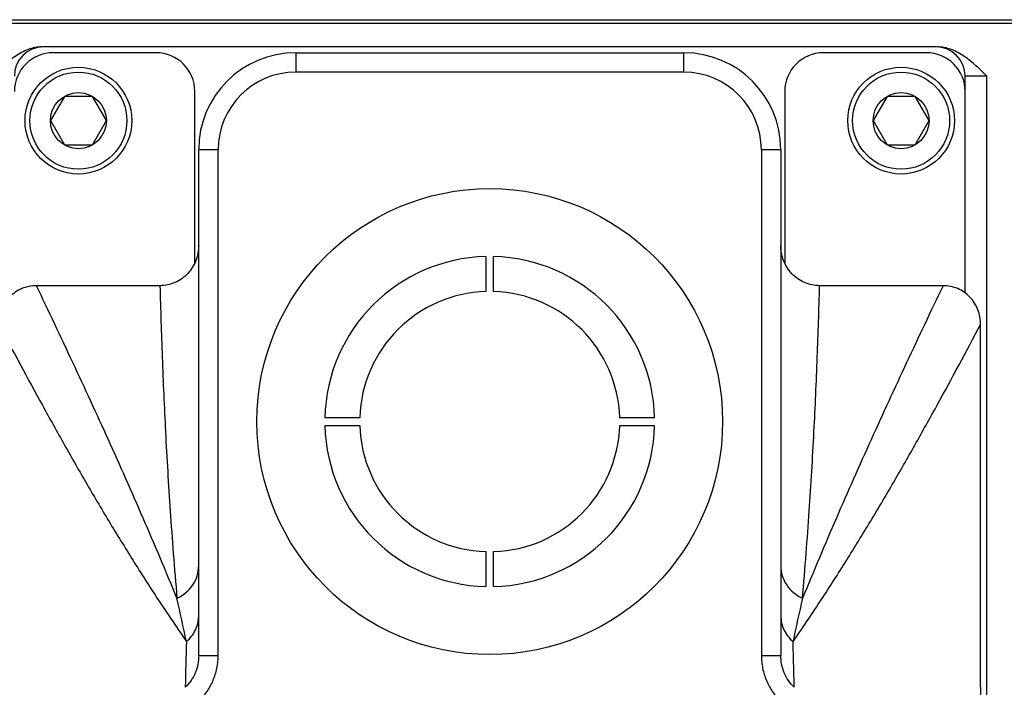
# Model space of a CAD drawing. Header units: millimetres. Extents: x 20 to 4180, y 42 to 2950.
# Tile 45 of 133: x 3345 to 3408, y 537 to 580. Entities that reach past the tile are written whole.
import ezdxf

# ---------------------------------------------------------------- set-up
doc = ezdxf.new("R2010")
doc.units = ezdxf.units.MM
doc.header["$LTSCALE"] = 231.275
doc.layers.add('BASE_ASM_PBL6', color=7, linetype='CONTINUOUS')
doc.layers.add('RIGHT_VIEW_VBL5', color=7, linetype='CONTINUOUS')

# ---------------------------------------------------------------- blocks, each defined once
blk = doc.blocks.new('BASE_ASM_PBL6', base_point=(3482.286, 559.915))
at = {"layer": 'BASE_ASM_PBL6', "color": 7}
for p, q in [((3301.507, 556.08), (3446.507, 556.08)), ((3446.507, 555.83), (3301.507, 555.83)), ((3402.757, 554.33), (3345.257, 554.33)), ((3352.507, 553.955), (3345.882, 553.955)), ((3361.507, 553.955), (3386.507, 553.955)), ((3361.507, 553.955), (3361.507, 552.705)), ((3386.507, 552.705), (3386.507, 553.955)), ((3402.132, 553.955), (3395.507, 553.955)), ((3386.507, 552.705), (3361.507, 552.705)), ((3406.028, 552.455), (3404.632, 552.455)), ((3404.632, 538.487), (3404.632, 552.455)), ((3406.028, 459.58), (3406.028, 552.455)), ((3355.007, 540.416), (3355.007, 551.455)), ((3393.007, 551.455), (3393.007, 540.416)), ((3346.605, 551.142), (3345.703, 549.58)), ((3348.409, 551.142), (3346.605, 551.142)), ((3349.311, 549.58), (3348.409, 551.142)), ((3399.605, 551.142), (3398.703, 549.58)), ((3401.409, 551.142), (3399.605, 551.142)), ((3402.311, 549.58), (3401.409, 551.142)), ((3345.703, 549.58), (3346.605, 548.017)), ((3348.409, 548.017), (3349.311, 549.58)), ((3398.703, 549.58), (3399.605, 548.017)), ((3401.409, 548.017), (3402.311, 549.58)), ((3346.605, 548.017), (3348.409, 548.017)), ((3356.507, 547.705), (3355.257, 547.705)), ((3355.257, 515.15), (3355.257, 547.705)), ((3356.507, 515.15), (3356.507, 547.705)), ((3392.757, 547.705), (3391.507, 547.705)), ((3391.507, 547.705), (3391.507, 515.15)), ((3392.757, 547.705), (3392.757, 515.15)), ((3399.605, 548.017), (3401.409, 548.017)), ((3373.757, 540.827), (3373.757, 538.576)), ((3374.257, 538.576), (3374.257, 540.827)), ((3403.209, 538.955), (3395.257, 538.955)), ((3365.635, 530.455), (3363.385, 530.455)), ((3384.629, 530.455), (3382.378, 530.455)), ((3363.385, 529.955), (3365.635, 529.955)), ((3382.378, 529.955), (3384.629, 529.955)), ((3373.757, 521.834), (3373.757, 519.583)), ((3374.257, 519.583), (3374.257, 521.834)), ((3355.257, 515.15), (3356.507, 515.15)), ((3391.507, 515.15), (3392.757, 515.15))]:
    blk.add_line(p, q, dxfattribs=at)
for centre, radius in [((3347.507, 549.58), 3.438), ((3347.507, 549.58), 3.125), ((3400.507, 549.58), 3.438), ((3400.507, 549.58), 3.125), ((3347.507, 549.58), 1.804), ((3400.507, 549.58), 1.804), ((3374.007, 530.205), 15)]:
    blk.add_circle(centre, radius, dxfattribs=at)
for centre, radius, start, end in [((3345.257, 552.455), 1.875, 90, 180), ((3345.882, 551.455), 2.5, 90, 180), ((3352.507, 551.455), 2.5, 0, 90), ((3361.507, 547.705), 6.25, 90, 180), ((3386.507, 547.705), 6.25, 0, 90), ((3395.507, 551.455), 2.5, 90, 180), ((3402.132, 551.455), 2.5, 0, 90), ((3402.757, 552.455), 1.875, 0, 90), ((3361.507, 547.705), 5, 90, 180), ((3386.507, 547.705), 5, 0, 90), ((3374.007, 530.205), 10.625, 91.34826, 178.65174), ((3374.007, 530.205), 10.625, 1.34826, 88.65174), ((3374.007, 530.205), 8.375, 91.71058, 178.28942), ((3374.007, 530.205), 8.375, 1.71058, 88.28942), ((3374.007, 530.205), 10.625, 181.34826, 268.65174), ((3374.007, 530.205), 8.375, 181.71058, 268.28942), ((3374.007, 530.205), 10.625, 271.34826, 358.65174), ((3374.007, 530.205), 8.375, 271.71058, 358.28942), ((3197.899, 483.153), 159.987, 11.86218, 12.8836), ((3539.024, 485.586), 148.633, 167.07738, 168.17683), ((3853.139, 501.268), 498.89, 178.30297, 178.64133)]:
    blk.add_arc(centre, radius, start, end, dxfattribs=at)
for points, knots in [([(3345.19, 554.33), (3345.034, 554.33), (3344.721, 554.297), (3344.115, 554.122), (3343.414, 553.736), (3342.673, 553.129), (3342.215, 552.68), (3341.986, 552.455)], [0, 0, 0, 0, 0.123006, 0.246348, 0.494846, 0.746625, 1, 1, 1, 1]), ([(3406.028, 552.455), (3405.798, 552.68), (3405.34, 553.129), (3404.599, 553.736), (3403.898, 554.122), (3403.293, 554.297), (3402.98, 554.33), (3402.824, 554.33)], [0, 0, 0, 0, 0.253375, 0.505154, 0.753652, 0.876994, 1, 1, 1, 1]), ([(3355.257, 541.542), (3355.257, 541.211), (3355.162, 540.707), (3354.859, 540.114), (3354.552, 539.716), (3354.171, 539.39), (3353.734, 539.142), (3353.256, 538.99), (3352.923, 538.955), (3352.757, 538.955)], [0, 0, 0, 0, 0.249213, 0.374365, 0.499506, 0.624637, 0.749769, 0.874882, 1, 1, 1, 1]), ([(3395.257, 538.955), (3395.091, 538.955), (3394.757, 538.99), (3394.279, 539.142), (3393.843, 539.39), (3393.462, 539.716), (3393.155, 540.114), (3392.851, 540.707), (3392.757, 541.211), (3392.757, 541.542)], [0, 0, 0, 0, 0.125118, 0.250231, 0.375363, 0.500494, 0.625635, 0.750787, 1, 1, 1, 1]), ([(3344.804, 538.955), (3344.643, 538.955), (3344.32, 538.923), (3343.856, 538.779), (3343.431, 538.543), (3343.06, 538.228), (3342.762, 537.843), (3342.47, 537.268), (3342.382, 536.779), (3342.382, 536.459)], [0, 0, 0, 0, 0.125129, 0.250246, 0.375371, 0.500492, 0.625622, 0.750766, 1, 1, 1, 1]), ([(3352.757, 538.955), (3352.094, 538.954), (3350.769, 538.955), (3348.118, 538.955), (3346.13, 538.955), (3344.804, 538.955)], [0, 0, 0, 0, 0.25, 0.5, 1, 1, 1, 1]), ([(3353.858, 518.826), (3353.5, 519.695), (3352.78, 521.422), (3351.321, 524.83), (3349.458, 529.029), (3347.158, 534.012), (3345.593, 537.31), (3344.804, 538.955)], [0, 0, 0, 0, 0.127861, 0.254133, 0.503907, 0.752092, 1, 1, 1, 1]), ([(3352.757, 538.955), (3352.8, 537.422), (3352.901, 534.289), (3353.11, 529.452), (3353.359, 525.239), (3353.621, 521.662), (3353.775, 519.789), (3353.858, 518.825)], [0, 0, 0, 0, 0.228121, 0.466458, 0.720405, 0.856018, 1, 1, 1, 1]), ([(3403.209, 538.955), (3402.42, 537.31), (3400.855, 534.012), (3398.556, 529.029), (3396.692, 524.83), (3395.233, 521.422), (3394.514, 519.695), (3394.155, 518.826)], [0, 0, 0, 0, 0.247908, 0.496093, 0.745867, 0.872139, 1, 1, 1, 1]), ([(3394.155, 518.825), (3394.238, 519.789), (3394.392, 521.662), (3394.654, 525.238), (3394.903, 529.451), (3395.113, 534.289), (3395.214, 537.422), (3395.257, 538.955)], [0, 0, 0, 0, 0.143966, 0.279575, 0.533532, 0.771875, 1, 1, 1, 1]), ([(3405.631, 536.459), (3405.631, 536.62), (3405.602, 536.942), (3405.471, 537.41), (3405.251, 537.844), (3404.953, 538.228), (3404.583, 538.543), (3404.158, 538.779), (3403.693, 538.923), (3403.37, 538.955), (3403.209, 538.955)], [0, 0, 0, 0, 0.125021, 0.250035, 0.375046, 0.500043, 0.62503, 0.750021, 0.875004, 1, 1, 1, 1]), ([(3342.382, 536.458), (3343.305, 534.719), (3344.703, 532.123), (3346.611, 528.691), (3348.07, 526.141), (3349.572, 523.606), (3351.131, 521.08), (3352.756, 518.551), (3353.885, 516.878), (3354.467, 516.042)], [0, 0, 0, 0, 0.248832, 0.372574, 0.496229, 0.62015, 0.744901, 0.871251, 1, 1, 1, 1]), ([(3393.546, 516.042), (3394.128, 516.878), (3395.258, 518.551), (3396.882, 521.08), (3398.441, 523.606), (3399.943, 526.14), (3401.402, 528.691), (3403.31, 532.123), (3404.708, 534.719), (3405.631, 536.459)], [0, 0, 0, 0, 0.128747, 0.255096, 0.379846, 0.503767, 0.627423, 0.751165, 1, 1, 1, 1]), ([(3405.631, 462.678), (3405.629, 468.826), (3405.631, 481.123), (3405.635, 499.568), (3405.632, 518.013), (3405.629, 530.31), (3405.631, 536.459)], [0, 0, 0, 0, 0.25, 0.5, 0.75, 1, 1, 1, 1]), ([(3353.858, 518.826), (3354.064, 518.921), (3354.45, 519.165), (3354.903, 519.668), (3355.191, 520.27), (3355.257, 520.708), (3355.257, 520.924)], [0, 0, 0, 0, 0.256446, 0.508062, 0.755336, 1, 1, 1, 1]), ([(3392.757, 520.924), (3392.757, 520.708), (3392.823, 520.27), (3393.111, 519.668), (3393.564, 519.165), (3393.949, 518.921), (3394.155, 518.826)], [0, 0, 0, 0, 0.244654, 0.491927, 0.743544, 1, 1, 1, 1]), ([(3354.469, 516.04), (3354.592, 516.144), (3354.814, 516.376), (3355.066, 516.782), (3355.222, 517.226), (3355.257, 517.536), (3355.257, 517.69)], [0, 0, 0, 0, 0.256162, 0.507405, 0.754771, 1, 1, 1, 1]), ([(3392.757, 517.69), (3392.757, 517.536), (3392.792, 517.226), (3392.948, 516.782), (3393.199, 516.376), (3393.422, 516.144), (3393.544, 516.04)], [0, 0, 0, 0, 0.24523, 0.492596, 0.743839, 1, 1, 1, 1]), ([(3393.625, 513.097), (3393.619, 513.335), (3393.604, 513.938), (3393.578, 514.92), (3393.558, 515.664), (3393.546, 516.042)], [0, 0, 0, 0, 0.242205, 0.615045, 1, 1, 1, 1]), ([(3355.257, 515.15), (3355.257, 514.958), (3355.22, 514.58), (3355.052, 514.024), (3354.781, 513.523), (3354.529, 513.228), (3354.388, 513.096)], [0, 0, 0, 0, 0.249996, 0.499997, 0.749998, 1, 1, 1, 1]), ([(3355.241, 512.183), (3355.342, 512.277), (3355.534, 512.477), (3355.873, 512.914), (3356.208, 513.524), (3356.451, 514.321), (3356.507, 514.874), (3356.507, 515.15)], [0, 0, 0, 0, 0.125114, 0.25023, 0.500131, 0.750061, 1, 1, 1, 1]), ([(3391.507, 515.15), (3391.507, 515.012), (3391.52, 514.735), (3391.602, 514.188), (3391.806, 513.524), (3392.207, 512.793), (3392.57, 512.371), (3392.772, 512.183)], [0, 0, 0, 0, 0.12513, 0.250259, 0.500197, 0.750118, 1, 1, 1, 1]), ([(3393.625, 513.096), (3393.484, 513.228), (3393.237, 513.516), (3392.869, 514.195), (3392.757, 514.765), (3392.757, 515.15)], [0, 0, 0, 0, 0.250003, 0.500005, 1, 1, 1, 1])]:
    blk.add_open_spline(points, degree=3, knots=knots, dxfattribs=at)
blk = doc.blocks.new('RIGHT_VIEW_VBL5', base_point=(3489.952, 940.705))
at = {"layer": 'BASE_ASM_PBL6'}
blk.add_blockref('BASE_ASM_PBL6', (3482.286, 559.915), dxfattribs=at)

msp = doc.modelspace()

# ---------------------------------------------------------------- block references
at = {"layer": 'RIGHT_VIEW_VBL5'}
msp.add_blockref('RIGHT_VIEW_VBL5', (3490.945, 964.875), dxfattribs=at)

doc.saveas('drawing.dxf')
